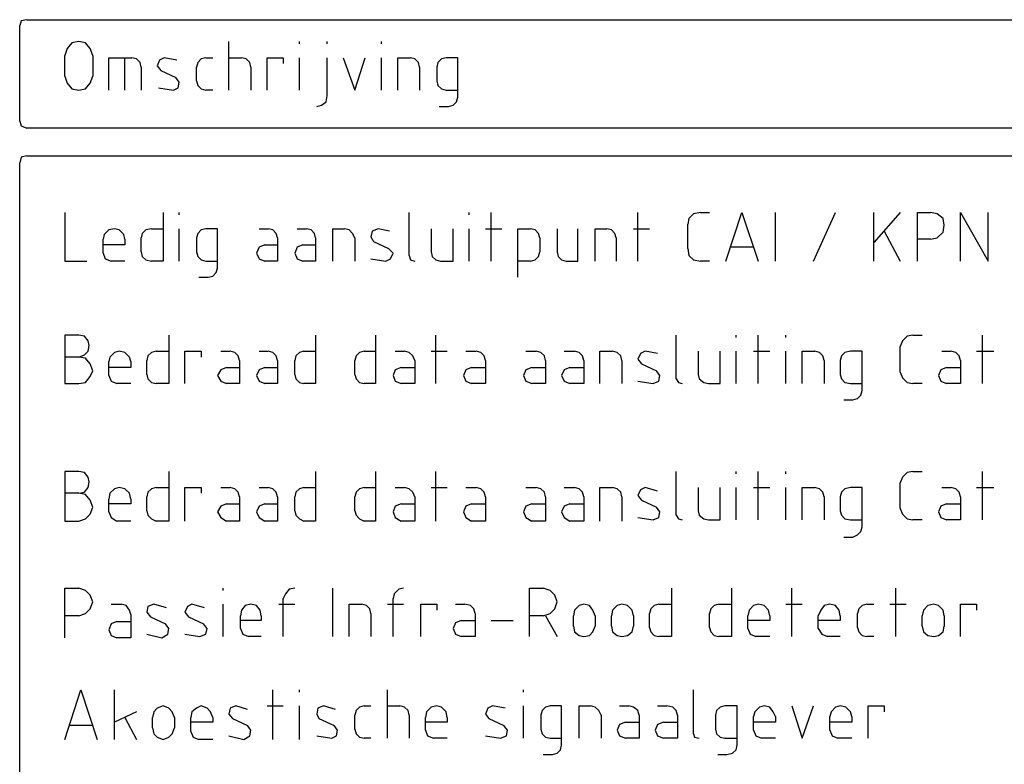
# Model space of a CAD drawing. Header units: millimetres. Extents: x -197899 to 120983, y -4228 to 45370.
# Tile 72 of 200: x -188299 to -184691, y 42642 to 45370. Entities that reach past the tile are written whole.
import ezdxf

# ---------------------------------------------------------------- set-up
doc = ezdxf.new("R2010")
doc.units = ezdxf.units.MM
doc.layers.add('AL63----', color=7, linetype='Continuous')
doc.layers.add('PDF_Geometry', color=8, linetype='Continuous')

# ---------------------------------------------------------------- blocks, each defined once
blk = doc.blocks.new('CLB21AB.tmp')
at = {"layer": 'PDF_Geometry', "color": 7, "lineweight": 25}
for points in [[(96.267, 0.251), (96.056, 0.211), (96.007, 0.04)], [(96.007, -3.469), (96.007, 0.04)], [(96.267, 0.251), (154.769, 0.251)], [(98.682, -1.062), (98.593, -0.802), (98.422, -0.592), (98.171, -0.551), (97.912, -0.592), (97.75, -0.802), (97.661, -1.062)], [(103.674, -2.326), (103.674, -0.551)], [(106.259, -0.632), (106.259, -0.551)], [(107.272, -0.632), (107.272, -0.551)], [(109.257, -0.632), (109.257, -0.551)], [(97.661, -1.823), (97.661, -1.062)], [(98.682, -1.062), (98.682, -1.823)], [(99.273, -2.326), (99.273, -1.143), (100.116, -1.143)], [(99.865, -2.326), (99.865, -1.143)], [(100.456, -1.483), (100.416, -1.313), (100.286, -1.183), (100.116, -1.143)], [(101.769, -1.232), (101.299, -1.143), (101.129, -1.232), (101.048, -1.443), (101.178, -1.613), (101.729, -1.864)], [(102.823, -1.143), (102.661, -1.183), (102.531, -1.313), (102.491, -1.483)], [(102.823, -1.143), (103.082, -1.143)], [(103.674, -1.143), (104.136, -1.143)], [(104.476, -1.483), (104.435, -1.313), (104.306, -1.183), (104.136, -1.143)], [(105.068, -2.326), (105.068, -1.143), (105.659, -1.143), (105.659, -1.353)], [(106.259, -2.326), (106.259, -1.143)], [(106.891, -2.926), (107.061, -2.877), (107.231, -2.755), (107.272, -2.545), (107.272, -1.143)], [(107.863, -1.143), (108.285, -2.326), (108.666, -1.143)], [(109.257, -2.326), (109.257, -1.143)], [(109.857, -2.326), (109.857, -1.143), (110.319, -1.143)], [(110.659, -1.483), (110.619, -1.313), (110.489, -1.183), (110.319, -1.143)], [(111.38, -2.926), (111.713, -2.926), (111.883, -2.877), (112.013, -2.755), (112.053, -2.585), (112.053, -1.143), (111.632, -1.143), (111.461, -1.183), (111.332, -1.313), (111.291, -1.483), (111.291, -1.994), (111.332, -2.164), (111.461, -2.285), (111.632, -2.326), (112.053, -2.326)], [(100.456, -1.483), (100.456, -2.326)], [(102.491, -1.994), (102.491, -1.483)], [(104.476, -1.483), (104.476, -2.326)], [(110.659, -1.483), (110.659, -2.326)], [(97.661, -1.823), (97.75, -2.075), (97.912, -2.285), (98.171, -2.326), (98.422, -2.285), (98.593, -2.075), (98.682, -1.823)], [(101.64, -2.326), (101.81, -2.245), (101.85, -2.034), (101.729, -1.864)], [(102.491, -1.994), (102.531, -2.164), (102.661, -2.285), (102.823, -2.326)], [(101.088, -2.245), (101.64, -2.326)], [(103.082, -2.326), (102.823, -2.326)], [(96.007, -3.469), (96.056, -3.639), (96.267, -3.728)], [(154.769, -3.728), (96.267, -3.728)], [(96.267, -4.742), (96.056, -4.785), (96.007, -4.996)], [(96.007, -72.772), (96.007, -4.996)], [(96.267, -4.742), (154.769, -4.742)], [(97.661, -6.816), (97.661, -8.594), (98.463, -8.594)], [(101.259, -6.816), (101.259, -8.594), (100.837, -8.594)], [(101.85, -6.901), (101.85, -6.816)], [(110.278, -8.383), (110.278, -6.816)], [(112.475, -6.901), (112.475, -6.816)], [(113.285, -8.594), (113.285, -6.816)], [(118.658, -8.594), (118.658, -6.816)], [(120.943, -6.816), (120.692, -6.858), (120.522, -7.028), (120.481, -7.24)], [(120.943, -6.816), (121.284, -6.816)], [(121.875, -8.594), (122.467, -6.816), (123.058, -8.594)], [(123.698, -8.594), (123.698, -6.816)], [(125.092, -8.594), (125.895, -6.816)], [(127.297, -8.594), (127.297, -6.816)], [(128.269, -6.816), (127.297, -7.917)], [(128.901, -8.594), (128.901, -6.816), (129.371, -6.816)], [(129.371, -7.79), (129.622, -7.747), (129.833, -7.536), (129.874, -7.282), (129.833, -7.028), (129.622, -6.858), (129.371, -6.816)], [(130.473, -8.594), (130.473, -6.816), (131.486, -8.594), (131.486, -6.816)], [(99.865, -7.79), (99.824, -7.621), (99.654, -7.452), (99.484, -7.409), (99.273, -7.452), (99.103, -7.621), (99.063, -7.79)], [(100.837, -7.409), (100.627, -7.452), (100.497, -7.578), (100.456, -7.747)], [(100.837, -7.409), (101.259, -7.409)], [(101.85, -8.594), (101.85, -7.409)], [(102.572, -9.187), (102.912, -9.187), (103.082, -9.145), (103.204, -9.018), (103.252, -8.849), (103.252, -7.409), (102.823, -7.409), (102.661, -7.452), (102.531, -7.578), (102.491, -7.747), (102.491, -8.255), (102.531, -8.425), (102.661, -8.552), (102.823, -8.594), (103.252, -8.594)], [(104.776, -7.409), (105.116, -7.409)], [(105.448, -7.747), (105.408, -7.578), (105.278, -7.452), (105.116, -7.409)], [(106.17, -7.409), (106.51, -7.409)], [(106.85, -7.747), (106.802, -7.578), (106.68, -7.452), (106.51, -7.409)], [(107.483, -8.594), (107.483, -7.409), (107.904, -7.409)], [(108.285, -7.747), (108.204, -7.578), (108.074, -7.452), (107.904, -7.409)], [(109.557, -7.494), (109.136, -7.409), (108.925, -7.494), (108.876, -7.705), (108.966, -7.875), (109.517, -8.128)], [(111.081, -7.409), (111.081, -8.255), (111.121, -8.425), (111.251, -8.552), (111.421, -8.594), (111.883, -8.594), (111.883, -7.409)], [(112.475, -8.594), (112.475, -7.409)], [(113.074, -7.409), (113.666, -7.409)], [(114.257, -9.187), (114.257, -7.409), (114.719, -7.409)], [(115.06, -7.747), (115.019, -7.578), (114.89, -7.452), (114.719, -7.409)], [(115.692, -7.409), (115.692, -8.255), (115.74, -8.425), (115.862, -8.552), (116.032, -8.594), (116.454, -8.594), (116.454, -7.409)], [(117.094, -8.594), (117.094, -7.409), (117.515, -7.409)], [(117.856, -7.747), (117.815, -7.578), (117.685, -7.452), (117.515, -7.409)], [(118.488, -7.409), (119.079, -7.409)], [(120.481, -8.128), (120.481, -7.24)], [(127.678, -7.494), (128.269, -8.594)], [(99.063, -8.298), (99.063, -7.79)], [(99.865, -7.79), (99.865, -8.002), (99.063, -8.002)], [(100.456, -8.255), (100.456, -7.747)], [(105.448, -7.747), (105.448, -8.594), (104.987, -8.594)], [(106.85, -7.747), (106.85, -8.594), (106.38, -8.594)], [(108.285, -7.747), (108.285, -8.594)], [(115.06, -7.747), (115.06, -8.255)], [(117.856, -7.747), (117.856, -8.594)], [(129.371, -7.79), (128.901, -7.79)], [(100.456, -8.255), (100.497, -8.425), (100.627, -8.552), (100.837, -8.594)], [(104.987, -8.002), (104.776, -8.086), (104.687, -8.298), (104.776, -8.51), (104.987, -8.594)], [(104.987, -8.002), (105.448, -8.002)], [(106.38, -8.002), (106.17, -8.086), (106.089, -8.298), (106.17, -8.51), (106.38, -8.594)], [(106.38, -8.002), (106.85, -8.002)], [(109.427, -8.594), (109.598, -8.51), (109.687, -8.298), (109.517, -8.128)], [(114.719, -8.594), (114.89, -8.552), (115.019, -8.425), (115.06, -8.255)], [(120.481, -8.128), (120.522, -8.383), (120.692, -8.552), (120.943, -8.594)], [(122.896, -8.086), (122.045, -8.086)], [(99.063, -8.298), (99.144, -8.51), (99.354, -8.594)], [(99.865, -8.594), (99.354, -8.594)], [(108.876, -8.51), (109.427, -8.594)], [(110.278, -8.383), (110.319, -8.552), (110.489, -8.594)], [(114.719, -8.594), (114.257, -8.594)], [(121.284, -8.594), (120.943, -8.594)], [(98.171, -12.108), (98.382, -12.023), (98.511, -11.897), (98.552, -11.685), (98.511, -11.516), (98.382, -11.346), (98.171, -11.303), (97.661, -11.303), (97.661, -13.081)], [(101.469, -11.303), (101.469, -13.081), (101.007, -13.081)], [(106.85, -11.303), (106.85, -13.081), (106.421, -13.081)], [(109.047, -11.303), (109.047, -13.081), (108.625, -13.081)], [(111.251, -13.081), (111.251, -11.303)], [(120.06, -12.913), (120.06, -11.303)], [(122.256, -11.388), (122.256, -11.303)], [(123.058, -13.081), (123.058, -11.303)], [(124.079, -11.388), (124.079, -11.303)], [(128.731, -11.303), (128.52, -11.346), (128.35, -11.516), (128.269, -11.727)], [(128.731, -11.303), (129.071, -11.303)], [(131.276, -13.081), (131.276, -11.303)], [(100.075, -12.278), (100.035, -12.108), (99.865, -11.939), (99.654, -11.897), (99.484, -11.939), (99.314, -12.108), (99.273, -12.278)], [(101.007, -11.897), (100.837, -11.939), (100.708, -12.066), (100.667, -12.235)], [(101.007, -11.897), (101.469, -11.897)], [(102.061, -13.081), (102.061, -11.897), (102.661, -11.897), (102.661, -12.108)], [(103.374, -11.897), (103.714, -11.897)], [(104.055, -12.235), (104.014, -12.066), (103.884, -11.939), (103.714, -11.897)], [(104.776, -11.897), (105.116, -11.897)], [(105.448, -12.235), (105.408, -12.066), (105.278, -11.939), (105.116, -11.897)], [(106.421, -11.897), (106.259, -11.939), (106.129, -12.066), (106.089, -12.235)], [(106.421, -11.897), (106.85, -11.897)], [(108.625, -11.897), (108.455, -11.939), (108.333, -12.066), (108.285, -12.235)], [(108.625, -11.897), (109.047, -11.897)], [(109.768, -11.897), (110.108, -11.897)], [(110.489, -12.235), (110.408, -12.066), (110.278, -11.939), (110.108, -11.897)], [(111.081, -11.897), (111.672, -11.897)], [(112.353, -11.897), (112.734, -11.897)], [(113.074, -12.235), (113.026, -12.066), (112.904, -11.939), (112.734, -11.897)], [(114.549, -11.897), (114.93, -11.897)], [(115.27, -12.235), (115.23, -12.066), (115.1, -11.939), (114.93, -11.897)], [(115.951, -11.897), (116.332, -11.897)], [(116.672, -12.235), (116.624, -12.066), (116.502, -11.939), (116.332, -11.897)], [(117.264, -13.081), (117.264, -11.897), (117.726, -11.897)], [(118.066, -12.235), (118.026, -12.066), (117.896, -11.939), (117.726, -11.897)], [(119.379, -11.981), (118.917, -11.897), (118.747, -11.981), (118.658, -12.192), (118.787, -12.362), (119.339, -12.616)], [(120.862, -11.897), (120.862, -12.743), (120.903, -12.913), (121.073, -13.039), (121.243, -13.081), (121.664, -13.081), (121.664, -11.897)], [(122.256, -13.081), (122.256, -11.897)], [(122.896, -11.897), (123.488, -11.897)], [(124.079, -13.081), (124.079, -11.897)], [(124.671, -13.081), (124.671, -11.897), (125.133, -11.897)], [(125.473, -12.235), (125.433, -12.066), (125.303, -11.939), (125.133, -11.897)], [(126.195, -13.675), (126.535, -13.675), (126.705, -13.632), (126.827, -13.505), (126.875, -13.336), (126.875, -11.897), (126.446, -11.897), (126.235, -11.939), (126.113, -12.066), (126.065, -12.235), (126.065, -12.743), (126.113, -12.913), (126.235, -13.039), (126.446, -13.081), (126.875, -13.081)], [(128.269, -12.658), (128.269, -11.727)], [(129.793, -11.897), (130.133, -11.897)], [(130.473, -12.235), (130.425, -12.066), (130.303, -11.939), (130.133, -11.897)], [(131.065, -11.897), (131.697, -11.897)], [(97.661, -13.081), (98.171, -13.081), (98.422, -13.039), (98.593, -12.828), (98.682, -12.616), (98.593, -12.362), (98.422, -12.15), (98.171, -12.108), (97.661, -12.108)], [(100.667, -12.743), (100.667, -12.235)], [(104.055, -12.235), (104.055, -13.081), (103.585, -13.081)], [(105.448, -12.235), (105.448, -13.081), (104.987, -13.081)], [(106.089, -12.743), (106.089, -12.235)], [(108.285, -12.743), (108.285, -12.235)], [(110.489, -12.235), (110.489, -13.081), (109.979, -13.081)], [(113.074, -12.235), (113.074, -13.081), (112.564, -13.081)], [(115.27, -12.235), (115.27, -13.081), (114.768, -13.081)], [(116.672, -12.235), (116.672, -13.081), (116.162, -13.081)], [(118.066, -12.235), (118.066, -13.081)], [(125.473, -12.235), (125.473, -13.081)], [(130.473, -12.235), (130.473, -13.081), (129.963, -13.081)], [(99.273, -12.786), (99.273, -12.278)], [(100.075, -12.278), (100.075, -12.489), (99.273, -12.489)], [(103.585, -12.489), (103.374, -12.574), (103.252, -12.786), (103.374, -12.997), (103.585, -13.081)], [(103.585, -12.489), (104.055, -12.489)], [(104.987, -12.489), (104.776, -12.574), (104.687, -12.786), (104.776, -12.997), (104.987, -13.081)], [(104.987, -12.489), (105.448, -12.489)], [(109.979, -12.489), (109.768, -12.574), (109.687, -12.786), (109.768, -12.997), (109.979, -13.081)], [(109.979, -12.489), (110.489, -12.489)], [(112.564, -12.489), (112.353, -12.574), (112.264, -12.786), (112.353, -12.997), (112.564, -13.081)], [(112.564, -12.489), (113.074, -12.489)], [(114.768, -12.489), (114.549, -12.574), (114.468, -12.786), (114.549, -12.997), (114.768, -13.081)], [(114.768, -12.489), (115.27, -12.489)], [(116.162, -12.489), (115.951, -12.574), (115.862, -12.786), (115.951, -12.997), (116.162, -13.081)], [(116.162, -12.489), (116.672, -12.489)], [(119.209, -13.081), (119.42, -12.997), (119.46, -12.786), (119.339, -12.616)], [(129.963, -12.489), (129.752, -12.574), (129.663, -12.786), (129.752, -12.997), (129.963, -13.081)], [(129.963, -12.489), (130.473, -12.489)], [(99.273, -12.786), (99.354, -12.997), (99.565, -13.081)], [(100.667, -12.743), (100.708, -12.913), (100.837, -13.039), (101.007, -13.081)], [(106.089, -12.743), (106.129, -12.913), (106.259, -13.039), (106.421, -13.081)], [(108.285, -12.743), (108.333, -12.913), (108.455, -13.039), (108.625, -13.081)], [(120.06, -12.913), (120.141, -13.039), (120.271, -13.081)], [(128.269, -12.658), (128.35, -12.87), (128.52, -13.039), (128.731, -13.081)], [(100.075, -13.081), (99.565, -13.081)], [(118.658, -12.997), (119.209, -13.081)], [(129.071, -13.081), (128.731, -13.081)], [(98.171, -17.103), (98.382, -17.061), (98.511, -16.892), (98.552, -16.68), (98.511, -16.511), (98.382, -16.342), (98.171, -16.299), (97.661, -16.299), (97.661, -18.12)], [(101.469, -16.299), (101.469, -18.12), (101.007, -18.12)], [(106.85, -16.299), (106.85, -18.12), (106.421, -18.12)], [(109.047, -16.299), (109.047, -18.12), (108.625, -18.12)], [(111.251, -18.12), (111.251, -16.299)], [(120.06, -17.908), (120.06, -16.299)], [(122.256, -16.384), (122.256, -16.299)], [(123.058, -18.077), (123.058, -16.299)], [(124.079, -16.384), (124.079, -16.299)], [(128.731, -16.299), (128.52, -16.342), (128.35, -16.511), (128.269, -16.722)], [(128.731, -16.299), (129.071, -16.299)], [(131.276, -18.077), (131.276, -16.299)], [(100.075, -17.315), (100.035, -17.103), (99.865, -16.934), (99.654, -16.892), (99.484, -16.934), (99.314, -17.103), (99.273, -17.315)], [(101.007, -16.892), (100.837, -16.934), (100.708, -17.061), (100.667, -17.231)], [(101.007, -16.892), (101.469, -16.892)], [(102.061, -18.12), (102.061, -16.892), (102.661, -16.892), (102.661, -17.103)], [(103.374, -16.892), (103.714, -16.892)], [(104.055, -17.231), (104.014, -17.061), (103.884, -16.934), (103.714, -16.892)], [(104.776, -16.892), (105.116, -16.892)], [(105.448, -17.231), (105.408, -17.061), (105.278, -16.934), (105.116, -16.892)], [(106.421, -16.892), (106.259, -16.934), (106.129, -17.061), (106.089, -17.231)], [(106.421, -16.892), (106.85, -16.892)], [(108.625, -16.892), (108.455, -16.934), (108.333, -17.061), (108.285, -17.231)], [(108.625, -16.892), (109.047, -16.892)], [(109.768, -16.892), (110.108, -16.892)], [(110.489, -17.231), (110.408, -17.061), (110.278, -16.934), (110.108, -16.892)], [(111.081, -16.892), (111.672, -16.892)], [(112.353, -16.892), (112.734, -16.892)], [(113.074, -17.231), (113.026, -17.061), (112.904, -16.934), (112.734, -16.892)], [(114.549, -16.892), (114.93, -16.892)], [(115.27, -17.231), (115.23, -17.061), (115.1, -16.934), (114.93, -16.892)], [(115.951, -16.892), (116.332, -16.892)], [(116.672, -17.231), (116.624, -17.061), (116.502, -16.934), (116.332, -16.892)], [(117.264, -18.12), (117.264, -16.892), (117.726, -16.892)], [(118.066, -17.231), (118.026, -17.061), (117.896, -16.934), (117.726, -16.892)], [(119.379, -17.018), (118.917, -16.892), (118.747, -16.976), (118.658, -17.188), (118.787, -17.357), (119.339, -17.612)], [(120.862, -16.892), (120.862, -17.739), (120.903, -17.908), (121.073, -18.035), (121.243, -18.077), (121.664, -18.077), (121.664, -16.892)], [(122.256, -18.077), (122.256, -16.892)], [(122.896, -16.892), (123.488, -16.892)], [(124.079, -18.077), (124.079, -16.892)], [(124.671, -18.077), (124.671, -16.892), (125.133, -16.892)], [(125.473, -17.231), (125.433, -17.061), (125.303, -16.934), (125.133, -16.892)], [(126.195, -18.712), (126.535, -18.712), (126.705, -18.627), (126.827, -18.501), (126.875, -18.331), (126.875, -16.892), (126.446, -16.892), (126.235, -16.934), (126.113, -17.061), (126.065, -17.231), (126.065, -17.739), (126.113, -17.908), (126.235, -18.035), (126.446, -18.077), (126.875, -18.077)], [(128.269, -17.654), (128.269, -16.722)], [(129.793, -16.892), (130.133, -16.892)], [(130.473, -17.231), (130.425, -17.061), (130.303, -16.934), (130.133, -16.892)], [(131.065, -16.892), (131.697, -16.892)], [(97.661, -18.12), (98.171, -18.12), (98.422, -18.035), (98.593, -17.865), (98.682, -17.612), (98.593, -17.357), (98.422, -17.146), (98.171, -17.103), (97.661, -17.103)], [(100.667, -17.739), (100.667, -17.231)], [(104.055, -17.231), (104.055, -18.12), (103.585, -18.12)], [(105.448, -17.231), (105.448, -18.12), (104.987, -18.12)], [(106.089, -17.739), (106.089, -17.231)], [(108.285, -17.739), (108.285, -17.231)], [(110.489, -17.231), (110.489, -18.12), (109.979, -18.12)], [(113.074, -17.231), (113.074, -18.12), (112.564, -18.12)], [(115.27, -17.231), (115.27, -18.12), (114.768, -18.12)], [(116.672, -17.231), (116.672, -18.12), (116.162, -18.12)], [(118.066, -17.231), (118.066, -18.12)], [(125.473, -17.231), (125.473, -18.077)], [(130.473, -17.231), (130.473, -18.077), (129.963, -18.077)], [(99.273, -17.781), (99.273, -17.315)], [(100.075, -17.315), (100.075, -17.484), (99.273, -17.484)], [(103.585, -17.484), (103.374, -17.569), (103.252, -17.781), (103.374, -17.992), (103.585, -18.12)], [(103.585, -17.484), (104.055, -17.484)], [(104.987, -17.484), (104.776, -17.569), (104.687, -17.781), (104.776, -17.992), (104.987, -18.12)], [(104.987, -17.484), (105.448, -17.484)], [(109.979, -17.484), (109.768, -17.569), (109.687, -17.781), (109.768, -17.992), (109.979, -18.12)], [(109.979, -17.484), (110.489, -17.484)], [(112.564, -17.484), (112.353, -17.569), (112.264, -17.781), (112.353, -17.992), (112.564, -18.12)], [(112.564, -17.484), (113.074, -17.484)], [(114.768, -17.484), (114.549, -17.569), (114.468, -17.781), (114.549, -17.992), (114.768, -18.12)], [(114.768, -17.484), (115.27, -17.484)], [(116.162, -17.484), (115.951, -17.569), (115.862, -17.781), (115.951, -17.992), (116.162, -18.12)], [(116.162, -17.484), (116.672, -17.484)], [(119.209, -18.077), (119.42, -17.992), (119.46, -17.781), (119.339, -17.612)], [(128.269, -17.654), (128.35, -17.865), (128.52, -18.035), (128.731, -18.077)], [(129.963, -17.484), (129.752, -17.569), (129.663, -17.781), (129.752, -17.992), (129.963, -18.077)], [(129.963, -17.484), (130.473, -17.484)], [(99.273, -17.781), (99.354, -17.992), (99.565, -18.12)], [(100.667, -17.739), (100.708, -17.908), (100.837, -18.035), (101.007, -18.12)], [(106.089, -17.739), (106.129, -17.908), (106.259, -18.035), (106.421, -18.12)], [(108.285, -17.739), (108.333, -17.908), (108.455, -18.035), (108.625, -18.12)], [(118.658, -17.992), (119.209, -18.077)], [(120.06, -17.908), (120.141, -18.035), (120.271, -18.077)], [(100.075, -18.12), (99.565, -18.12)], [(129.071, -18.077), (128.731, -18.077)], [(97.661, -22.395), (97.661, -20.575), (98.171, -20.575)], [(98.171, -21.591), (98.422, -21.506), (98.593, -21.337), (98.682, -21.083), (98.593, -20.829), (98.422, -20.659), (98.171, -20.575)], [(103.463, -20.659), (103.463, -20.575)], [(106.089, -20.575), (105.878, -20.617), (105.748, -20.787), (105.659, -20.956)], [(107.483, -22.352), (107.483, -20.575)], [(110.068, -20.575), (109.898, -20.617), (109.727, -20.787), (109.687, -20.956)], [(114.679, -22.352), (114.679, -20.575), (115.189, -20.575)], [(115.189, -21.591), (115.441, -21.506), (115.611, -21.337), (115.692, -21.083), (115.611, -20.829), (115.441, -20.659), (115.189, -20.575)], [(119.89, -20.575), (119.89, -22.352), (119.42, -22.352)], [(122.086, -20.575), (122.086, -22.352), (121.624, -22.352)], [(124.29, -22.352), (124.29, -20.575)], [(128.099, -22.352), (128.099, -20.575)], [(99.354, -21.168), (99.735, -21.168)], [(100.075, -21.548), (100.035, -21.379), (99.905, -21.21), (99.735, -21.168)], [(101.388, -21.294), (100.918, -21.168), (100.708, -21.252), (100.667, -21.463), (100.797, -21.633), (101.348, -21.887)], [(102.782, -21.294), (102.32, -21.168), (102.15, -21.252), (102.061, -21.463), (102.191, -21.633), (102.742, -21.887)], [(103.463, -22.352), (103.463, -21.168)], [(104.857, -21.591), (104.816, -21.379), (104.687, -21.21), (104.476, -21.168), (104.265, -21.21), (104.136, -21.379), (104.095, -21.591)], [(105.497, -21.168), (106.089, -21.168)], [(105.659, -22.352), (105.659, -20.956)], [(108.074, -22.352), (108.074, -21.168), (108.544, -21.168)], [(108.876, -21.506), (108.836, -21.337), (108.714, -21.21), (108.544, -21.168)], [(109.476, -21.168), (110.068, -21.168)], [(109.687, -22.352), (109.687, -20.956)], [(110.7, -22.352), (110.7, -21.168), (111.291, -21.168), (111.291, -21.379)], [(111.972, -21.168), (112.312, -21.168)], [(112.693, -21.506), (112.645, -21.337), (112.523, -21.21), (112.312, -21.168)], [(117.094, -21.591), (117.005, -21.379), (116.883, -21.21), (116.672, -21.168), (116.502, -21.21), (116.332, -21.379), (116.292, -21.591)], [(118.488, -21.591), (118.447, -21.379), (118.277, -21.21), (118.066, -21.168), (117.896, -21.21), (117.726, -21.379), (117.685, -21.591)], [(119.42, -21.168), (119.249, -21.21), (119.128, -21.337), (119.079, -21.506)], [(119.42, -21.168), (119.89, -21.168)], [(121.624, -21.168), (121.454, -21.21), (121.324, -21.337), (121.284, -21.506)], [(121.624, -21.168), (122.086, -21.168)], [(123.488, -21.591), (123.439, -21.379), (123.277, -21.21), (123.058, -21.168), (122.896, -21.21), (122.726, -21.379), (122.677, -21.591)], [(124.079, -21.168), (124.671, -21.168)], [(126.065, -21.591), (126.024, -21.379), (125.895, -21.21), (125.684, -21.168), (125.473, -21.21), (125.352, -21.379), (125.263, -21.591)], [(127.037, -21.168), (126.875, -21.21), (126.746, -21.337), (126.705, -21.506)], [(127.037, -21.168), (127.297, -21.168)], [(127.888, -21.168), (128.48, -21.168)], [(129.874, -21.591), (129.833, -21.379), (129.663, -21.21), (129.493, -21.168), (129.282, -21.21), (129.112, -21.379), (129.071, -21.591)], [(130.473, -22.352), (130.473, -21.168), (131.065, -21.168), (131.065, -21.379)], [(98.171, -21.591), (97.661, -21.591)], [(100.075, -21.548), (100.075, -22.395), (99.565, -22.395)], [(104.095, -22.057), (104.095, -21.591)], [(104.857, -21.591), (104.857, -21.76), (104.095, -21.76)], [(108.876, -21.506), (108.876, -22.352)], [(112.693, -21.506), (112.693, -22.352), (112.183, -22.352)], [(115.189, -21.591), (114.679, -21.591)], [(115.27, -21.591), (115.692, -22.352)], [(116.292, -21.971), (116.292, -21.591)], [(117.094, -21.591), (117.094, -21.971)], [(117.685, -21.971), (117.685, -21.591)], [(118.488, -21.591), (118.488, -21.971)], [(119.079, -22.014), (119.079, -21.506)], [(121.284, -22.014), (121.284, -21.506)], [(122.677, -22.057), (122.677, -21.591)], [(123.488, -21.591), (123.488, -21.76), (122.677, -21.76)], [(125.263, -22.057), (125.263, -21.591)], [(126.065, -21.591), (126.065, -21.76), (125.263, -21.76)], [(126.705, -22.014), (126.705, -21.506)], [(129.071, -21.971), (129.071, -21.591)], [(129.874, -21.591), (129.874, -21.971)], [(99.565, -21.802), (99.354, -21.887), (99.273, -22.099), (99.354, -22.31), (99.565, -22.395)], [(99.565, -21.802), (100.075, -21.802)], [(101.218, -22.395), (101.429, -22.268), (101.469, -22.057), (101.348, -21.887)], [(102.612, -22.352), (102.823, -22.268), (102.871, -22.057), (102.742, -21.887)], [(112.183, -21.76), (111.972, -21.845), (111.883, -22.057), (111.972, -22.268), (112.183, -22.352)], [(112.183, -21.76), (112.693, -21.76)], [(113.285, -21.76), (114.087, -21.76)], [(116.292, -21.971), (116.332, -22.183), (116.502, -22.31), (116.672, -22.352), (116.883, -22.31), (117.005, -22.183), (117.094, -21.971)], [(117.685, -21.971), (117.726, -22.183), (117.896, -22.31), (118.066, -22.352), (118.277, -22.31), (118.447, -22.183), (118.488, -21.971)], [(129.071, -21.971), (129.112, -22.183), (129.282, -22.31), (129.493, -22.352), (129.663, -22.31), (129.833, -22.183), (129.874, -21.971)], [(100.667, -22.268), (101.218, -22.395)], [(102.061, -22.268), (102.612, -22.352)], [(104.095, -22.057), (104.184, -22.268), (104.395, -22.352)], [(104.857, -22.352), (104.395, -22.352)], [(119.079, -22.014), (119.128, -22.183), (119.249, -22.31), (119.42, -22.352)], [(121.284, -22.014), (121.324, -22.183), (121.454, -22.31), (121.624, -22.352)], [(122.677, -22.057), (122.766, -22.268), (122.977, -22.352)], [(123.488, -22.352), (122.977, -22.352)], [(125.263, -22.057), (125.392, -22.268), (125.603, -22.352)], [(126.065, -22.352), (125.603, -22.352)], [(126.705, -22.014), (126.746, -22.183), (126.875, -22.31), (127.037, -22.352)], [(127.297, -22.352), (127.037, -22.352)], [(97.661, -26.121), (98.252, -24.3), (98.844, -26.121)], [(99.484, -26.121), (99.484, -24.3)], [(105.278, -26.121), (105.278, -24.3)], [(106.259, -24.385), (106.259, -24.3)], [(109.476, -26.079), (109.476, -24.3)], [(114.468, -24.385), (114.468, -24.3)], [(120.692, -25.909), (120.692, -24.3)], [(100.286, -25.104), (99.484, -25.485)], [(101.68, -25.316), (101.599, -25.104), (101.469, -24.977), (101.259, -24.893), (101.048, -24.977), (100.918, -25.104), (100.878, -25.316)], [(103.082, -25.316), (102.993, -25.104), (102.871, -24.977), (102.661, -24.893), (102.491, -24.977), (102.32, -25.104), (102.28, -25.316)], [(104.354, -25.019), (103.925, -24.893), (103.714, -24.977), (103.674, -25.189), (103.803, -25.358), (104.354, -25.613)], [(105.068, -24.893), (105.659, -24.893)], [(106.259, -26.121), (106.259, -24.893)], [(107.572, -25.019), (107.142, -24.893), (106.931, -24.977), (106.891, -25.189), (106.972, -25.358), (107.523, -25.613)], [(108.625, -24.893), (108.455, -24.935), (108.333, -25.062), (108.285, -25.232)], [(108.285, -25.74), (108.285, -25.232)], [(108.625, -24.893), (108.876, -24.893)], [(109.476, -24.893), (109.938, -24.893)], [(110.278, -25.232), (110.238, -25.062), (110.108, -24.935), (109.938, -24.893)], [(110.278, -25.232), (110.278, -26.079)], [(111.672, -25.316), (111.632, -25.104), (111.461, -24.935), (111.291, -24.893), (111.081, -24.935), (110.91, -25.104), (110.87, -25.316)], [(113.787, -24.977), (113.325, -24.893), (113.155, -24.977), (113.074, -25.189), (113.196, -25.358), (113.747, -25.613)], [(114.468, -26.079), (114.468, -24.893)], [(115.189, -26.671), (115.53, -26.671), (115.692, -26.629), (115.822, -26.502), (115.862, -26.332), (115.862, -24.893), (115.441, -24.893), (115.27, -24.935), (115.149, -25.062), (115.1, -25.232), (115.1, -25.74), (115.149, -25.909), (115.27, -26.036), (115.441, -26.079), (115.862, -26.079)], [(116.502, -26.079), (116.502, -24.893), (116.924, -24.893)], [(117.305, -25.232), (117.224, -25.062), (117.094, -24.935), (116.924, -24.893)], [(117.305, -25.232), (117.305, -26.079)], [(117.985, -24.893), (118.317, -24.893)], [(118.698, -25.232), (118.698, -26.079), (118.196, -26.079)], [(118.698, -25.232), (118.658, -25.062), (118.488, -24.935), (118.317, -24.893)], [(119.379, -24.893), (119.719, -24.893)], [(120.1, -25.232), (120.1, -26.079), (119.59, -26.079)], [(120.1, -25.232), (120.06, -25.062), (119.93, -24.935), (119.719, -24.893)], [(121.583, -26.671), (121.916, -26.671), (122.126, -26.629), (122.256, -26.502), (122.296, -26.332), (122.296, -24.893), (121.835, -24.893), (121.664, -24.935), (121.535, -25.062), (121.494, -25.232), (121.494, -25.74), (121.535, -25.909), (121.664, -26.036), (121.835, -26.079), (122.296, -26.079)], [(123.698, -25.274), (123.609, -25.104), (123.488, -24.935), (123.277, -24.893), (123.107, -24.935), (122.937, -25.104), (122.896, -25.274)], [(124.29, -24.893), (124.671, -26.079), (125.092, -24.893)], [(126.494, -25.274), (126.446, -25.104), (126.276, -24.935), (126.065, -24.893), (125.895, -24.935), (125.733, -25.104), (125.684, -25.274)], [(127.086, -26.079), (127.086, -24.893), (127.678, -24.893), (127.678, -25.104)], [(99.865, -25.316), (100.286, -26.121)], [(100.878, -25.697), (100.878, -25.316)], [(101.68, -25.316), (101.68, -25.697)], [(102.28, -25.824), (102.28, -25.316)], [(103.082, -25.316), (103.082, -25.485), (102.28, -25.485)], [(110.87, -25.782), (110.87, -25.316)], [(111.672, -25.316), (111.672, -25.485), (110.87, -25.485)], [(118.196, -25.485), (117.985, -25.57), (117.896, -25.782), (117.985, -25.993), (118.196, -26.079)], [(118.196, -25.485), (118.698, -25.485)], [(119.59, -25.485), (119.379, -25.57), (119.29, -25.782), (119.379, -25.993), (119.59, -26.079)], [(119.59, -25.485), (120.1, -25.485)], [(122.896, -25.782), (122.896, -25.274)], [(123.698, -25.274), (123.698, -25.485), (122.896, -25.485)], [(125.684, -25.782), (125.684, -25.274)], [(126.494, -25.274), (126.494, -25.485), (125.684, -25.485)], [(98.682, -25.613), (97.831, -25.613)], [(100.878, -25.697), (100.918, -25.909), (101.048, -26.036), (101.259, -26.121), (101.469, -26.036), (101.599, -25.909), (101.68, -25.697)], [(102.28, -25.824), (102.361, -26.036), (102.572, -26.121)], [(104.225, -26.121), (104.435, -25.993), (104.476, -25.782), (104.354, -25.613)], [(107.442, -26.079), (107.612, -25.993), (107.653, -25.782), (107.523, -25.613)], [(108.285, -25.74), (108.333, -25.909), (108.455, -26.036), (108.625, -26.079)], [(110.87, -25.782), (110.951, -25.993), (111.17, -26.079)], [(113.625, -26.079), (113.836, -25.993), (113.877, -25.782), (113.747, -25.613)], [(120.692, -25.909), (120.732, -26.036), (120.903, -26.079)], [(122.896, -25.782), (122.977, -25.993), (123.188, -26.079)], [(125.684, -25.782), (125.773, -25.993), (125.984, -26.079)], [(103.082, -26.121), (102.572, -26.121)], [(103.674, -25.993), (104.225, -26.121)], [(106.891, -25.993), (107.442, -26.079)], [(108.876, -26.079), (108.625, -26.079)], [(111.672, -26.079), (111.17, -26.079)], [(113.074, -25.993), (113.625, -26.079)], [(123.698, -26.079), (123.188, -26.079)], [(126.494, -26.079), (125.984, -26.079)]]:
    blk.add_lwpolyline(points, dxfattribs=at)

msp = doc.modelspace()

# ---------------------------------------------------------------- block references
at = {"layer": 'AL63----', "xscale": 100, "yscale": 100, "zscale": 100}
msp.add_blockref('CLB21AB.tmp', (-197899.3, 45345), dxfattribs=at)

doc.saveas('drawing.dxf')
